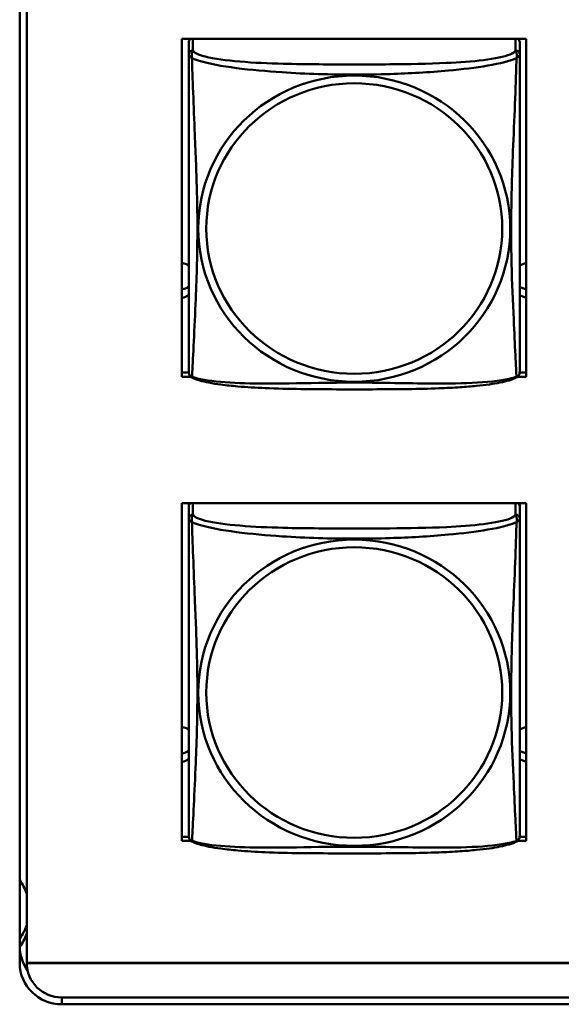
# Model space of a CAD drawing. Header units: inches. Extents: x 0.8 to 75.7, y -7.8 to 49.3.
# Tile 247 of 256: x 56.4 to 57.2, y 10.9 to 12.3. Entities that reach past the tile are written whole.
import ezdxf

# ---------------------------------------------------------------- set-up
doc = ezdxf.new("R2010")
doc.units = ezdxf.units.IN
doc.header["$MEASUREMENT"] = 0
doc.layers.add('Visible Edges(ROSSANSI)', color=7, linetype='Continuous', lineweight=50)
doc.layers.add('Visible Tangent Edges(ROSSANSI)', color=7, linetype='Continuous', lineweight=50)

msp = doc.modelspace()

# ---------------------------------------------------------------- linework, layer by layer
at = {"layer": 'Visible Edges(ROSSANSI)'}
for p, q in [((56.4053, 10.9894), (56.4053, 15.9425)), ((56.4153, 15.9429), (56.4153, 10.9898)), ((56.6368, 11.8265), (56.6368, 12.3091)), ((56.6368, 12.3091), (57.1283, 12.3091)), ((56.6468, 12.3046), (56.6468, 12.2869)), ((57.1192, 12.2869), (57.1192, 12.3046)), ((57.1283, 12.3091), (57.1283, 11.8265)), ((56.6368, 11.8326), (56.6468, 11.8326)), ((56.6499, 11.8265), (56.6368, 11.8265)), ((57.1283, 11.8265), (57.116, 11.8265)), ((57.1191, 11.8326), (57.1283, 11.8326)), ((56.6368, 11.1638), (56.6368, 11.6464)), ((56.6368, 11.6464), (57.1283, 11.6464)), ((56.6468, 11.642), (56.6468, 11.6464)), ((57.1192, 11.6464), (57.1192, 11.6419)), ((57.1283, 11.6464), (57.1283, 11.1638)), ((56.6468, 11.6419), (56.6468, 11.6242)), ((57.1192, 11.6242), (57.1192, 11.6419)), ((56.6368, 11.1699), (56.6468, 11.1699)), ((57.1191, 11.1699), (57.1283, 11.1699)), ((56.6499, 11.1638), (56.6368, 11.1638)), ((57.1283, 11.1638), (57.116, 11.1638)), ((56.4153, 10.9898), (69.0852, 10.9898)), ((56.4153, 10.9898), (56.4153, 10.9894)), ((69.0852, 10.9894), (56.4153, 10.9894)), ((56.4653, 10.9403), (69.1231, 10.9403)), ((69.1231, 10.9305), (56.4653, 10.9305))]:
    msp.add_line(p, q, dxfattribs=at)
for centre, start, end in [((56.6605, 11.834), 180, 189.1496), ((57.1054, 11.834), 350.8504, 360), ((56.6605, 11.1713), 180, 189.1496), ((57.1054, 11.1713), 350.8504, 360)]:
    msp.add_arc(centre, 0.0138, start, end, dxfattribs=at)
for centre, major_axis, start_param, end_param in [((56.6527, 12.3046), (-0.00591, 0), 5.403119, 6.283185), ((57.1133, 12.3046), (0.00591, 0), 0, 0.880066), ((56.6333, 11.9644), (0.0255, 0), 1.012755, 1.431657), ((57.1333, 11.9644), (0.0255, 0), 1.766847, 2.154575), ((56.6333, 11.9764), (0.0255, 0), 4.851528, 5.27043), ((57.1333, 11.9764), (0.0255, 0), 4.12861, 4.516339), ((56.6333, 11.9644), (-0.0255, 0), 1.709936, 2.128837), ((57.1333, 11.9644), (-0.0255, 0), 0.987017, 1.374746), ((56.6527, 11.6419), (-0.00591, 0), 5.403119, 6.283185), ((57.1133, 11.6419), (0.00591, 0), 0, 0.880066), ((56.6333, 11.3017), (0.0255, 0), 1.012755, 1.431657), ((57.1333, 11.3017), (0.0255, 0), 1.766847, 2.154575), ((56.6333, 11.3137), (0.0255, 0), 4.851528, 5.27043), ((57.1333, 11.3137), (0.0255, 0), 4.12861, 4.516339), ((56.6333, 11.3017), (-0.0255, 0), 1.709936, 2.128837), ((57.1333, 11.3017), (-0.0255, 0), 0.987017, 1.374746), ((56.3378, 11.0601), (0.083, 0), 0.368127, 0.622333), ((56.3378, 11.0721), (0.083, 0), 5.660853, 5.915058), ((56.3378, 11.0601), (0.083, 0), 5.660911, 5.915058), ((56.4653, 11.0132), (-0.06, 0), 0, 0.619428), ((56.4653, 10.9894), (-0.06, 0), 0, 1.570796), ((56.4653, 10.9894), (-0.05, 0), 0, 1.570796)]:
    msp.add_ellipse(centre, major_axis=major_axis, ratio=0.981793, start_param=start_param, end_param=end_param, dxfattribs=at)
for points, knots in [([(56.6468, 12.2869), (56.6468, 12.2844), (56.6468, 12.2798), (56.6468, 12.2736), (56.6468, 12.2624), (56.6468, 12.246), (56.6468, 12.2281), (56.6468, 12.2103), (56.6468, 12.1911), (56.6468, 12.1719), (56.6468, 12.1448), (56.6468, 12.1176), (56.6468, 12.0909), (56.6468, 12.0741), (56.6468, 12.0575), (56.6468, 12.0409), (56.6468, 12.0076), (56.6468, 11.9744), (56.6468, 11.9422), (56.6468, 11.9021), (56.6468, 11.8616), (56.6468, 11.843), (56.6468, 11.8373), (56.6468, 11.834), (56.6468, 11.834)], [0.325731, 0.325731, 0.325731, 0.325731, 0.404774, 0.404774, 0.404774, 0.550532, 0.550532, 0.550532, 0.69629, 0.69629, 0.69629, 0.902598, 0.902598, 0.902598, 1.03154, 1.03154, 1.03154, 1.289425, 1.289425, 1.289425, 1.610774, 1.610774, 1.610774, 1.710218, 1.710218, 1.710218, 1.710218]), ([(57.1192, 11.834), (57.1192, 11.834), (57.1192, 11.8349), (57.1192, 11.8365), (57.1192, 11.8412), (57.1192, 11.8521), (57.1192, 11.866), (57.1192, 11.8798), (57.1192, 11.8964), (57.1192, 11.9138), (57.1192, 11.9384), (57.1192, 11.9648), (57.1192, 11.9912), (57.1192, 12.0077), (57.1192, 12.0243), (57.1192, 12.0409), (57.1192, 12.0741), (57.1192, 12.1074), (57.1192, 12.1413), (57.1192, 12.1837), (57.1192, 12.2295), (57.1192, 12.2611), (57.1192, 12.2735), (57.1192, 12.2829), (57.1192, 12.2869)], [0.352862, 0.352862, 0.352862, 0.352862, 0.404774, 0.404774, 0.404774, 0.550532, 0.550532, 0.550532, 0.69629, 0.69629, 0.69629, 0.902598, 0.902598, 0.902598, 1.03154, 1.03154, 1.03154, 1.289425, 1.289425, 1.289425, 1.610774, 1.610774, 1.610774, 1.73735, 1.73735, 1.73735, 1.73735]), ([(56.651, 11.8259), (56.6504, 11.8262), (56.6499, 11.8265), (56.649, 11.8274), (56.6486, 11.8278), (56.648, 11.8287), (56.6478, 11.8292), (56.6474, 11.83), (56.6473, 11.8304), (56.6471, 11.8311), (56.647, 11.8315), (56.6469, 11.8318)], [0.02273771, 0.02273771, 0.02273771, 0.02273771, 0.02954865, 0.02954865, 0.03635958, 0.03635958, 0.04317052, 0.04317052, 0.04998146, 0.04998146, 0.0567924, 0.0567924, 0.0567924, 0.0567924]), ([(57.115, 11.8259), (57.1117, 11.8241), (57.1081, 11.8228), (57.1001, 11.8204), (57.0957, 11.8194), (57.0862, 11.8175), (57.0812, 11.8166), (57.07, 11.8151), (57.0638, 11.8143), (57.0499, 11.8129), (57.0422, 11.8123), (57.0244, 11.8111), (57.0141, 11.8106), (56.9892, 11.8097), (56.9745, 11.8093), (56.9428, 11.8089), (56.9258, 11.8088), (56.8918, 11.8087), (56.8748, 11.8087), (56.8408, 11.8088), (56.8238, 11.8089), (56.7898, 11.8094), (56.7726, 11.8098), (56.7424, 11.8111), (56.7293, 11.8118), (56.7083, 11.8137), (56.7002, 11.8145), (56.6866, 11.8163), (56.6809, 11.8173), (56.6708, 11.8192), (56.6664, 11.8203), (56.6582, 11.8227), (56.6545, 11.824), (56.651, 11.8259)], [-1.678204, -1.678204, -1.678204, -1.678204, -1.629815, -1.629815, -1.580861, -1.580861, -1.532583, -1.532583, -1.479316, -1.479316, -1.416961, -1.416961, -1.337799, -1.337799, -1.226353, -1.226353, -1.09702, -1.09702, -0.967687, -0.967687, -0.838354, -0.838354, -0.709022, -0.709022, -0.60577, -0.60577, -0.53827, -0.53827, -0.483941, -0.483941, -0.435529, -0.435529, -0.384876, -0.384876, -0.384876, -0.384876]), ([(57.115, 11.8259), (57.1156, 11.8262), (57.1161, 11.8265), (57.117, 11.8274), (57.1174, 11.8278), (57.118, 11.8287), (57.1182, 11.8292), (57.1186, 11.83), (57.1187, 11.8304), (57.1189, 11.8311), (57.119, 11.8315), (57.119, 11.8318)], [0.02273771, 0.02273771, 0.02273771, 0.02273771, 0.02954865, 0.02954865, 0.03635958, 0.03635958, 0.04317052, 0.04317052, 0.04998146, 0.04998146, 0.0567924, 0.0567924, 0.0567924, 0.0567924]), ([(56.6468, 11.6242), (56.6468, 11.6217), (56.6468, 11.617), (56.6468, 11.6109), (56.6468, 11.5997), (56.6468, 11.5833), (56.6468, 11.5654), (56.6468, 11.5476), (56.6468, 11.5284), (56.6468, 11.5092), (56.6468, 11.4821), (56.6468, 11.4549), (56.6468, 11.4281), (56.6468, 11.4114), (56.6468, 11.3948), (56.6468, 11.3782), (56.6468, 11.3449), (56.6468, 11.3117), (56.6468, 11.2795), (56.6468, 11.2394), (56.6468, 11.1989), (56.6468, 11.1803), (56.6468, 11.1745), (56.6468, 11.1713), (56.6468, 11.1713)], [0.325731, 0.325731, 0.325731, 0.325731, 0.404774, 0.404774, 0.404774, 0.550532, 0.550532, 0.550532, 0.69629, 0.69629, 0.69629, 0.902598, 0.902598, 0.902598, 1.03154, 1.03154, 1.03154, 1.289425, 1.289425, 1.289425, 1.610774, 1.610774, 1.610774, 1.710218, 1.710218, 1.710218, 1.710218]), ([(57.1192, 11.1713), (57.1192, 11.1713), (57.1192, 11.1722), (57.1192, 11.1738), (57.1192, 11.1785), (57.1192, 11.1894), (57.1192, 11.2033), (57.1192, 11.2171), (57.1192, 11.2337), (57.1192, 11.2511), (57.1192, 11.2757), (57.1192, 11.3021), (57.1192, 11.3285), (57.1192, 11.345), (57.1192, 11.3615), (57.1192, 11.3782), (57.1192, 11.4114), (57.1192, 11.4447), (57.1192, 11.4786), (57.1192, 11.521), (57.1192, 11.5668), (57.1192, 11.5983), (57.1192, 11.6108), (57.1192, 11.6202), (57.1192, 11.6242)], [0.352862, 0.352862, 0.352862, 0.352862, 0.404774, 0.404774, 0.404774, 0.550532, 0.550532, 0.550532, 0.69629, 0.69629, 0.69629, 0.902598, 0.902598, 0.902598, 1.03154, 1.03154, 1.03154, 1.289425, 1.289425, 1.289425, 1.610774, 1.610774, 1.610774, 1.73735, 1.73735, 1.73735, 1.73735]), ([(56.651, 11.1632), (56.6504, 11.1635), (56.6499, 11.1638), (56.649, 11.1647), (56.6486, 11.1651), (56.648, 11.166), (56.6478, 11.1665), (56.6474, 11.1673), (56.6473, 11.1677), (56.6471, 11.1684), (56.647, 11.1688), (56.6469, 11.1691)], [0.02273771, 0.02273771, 0.02273771, 0.02273771, 0.02954865, 0.02954865, 0.03635958, 0.03635958, 0.04317052, 0.04317052, 0.04998146, 0.04998146, 0.0567924, 0.0567924, 0.0567924, 0.0567924]), ([(57.115, 11.1632), (57.1156, 11.1635), (57.1161, 11.1638), (57.117, 11.1647), (57.1174, 11.1651), (57.118, 11.166), (57.1182, 11.1665), (57.1186, 11.1673), (57.1187, 11.1677), (57.1189, 11.1684), (57.119, 11.1688), (57.119, 11.1691)], [0.02273771, 0.02273771, 0.02273771, 0.02273771, 0.02954865, 0.02954865, 0.03635958, 0.03635958, 0.04317052, 0.04317052, 0.04998146, 0.04998146, 0.0567924, 0.0567924, 0.0567924, 0.0567924]), ([(57.115, 11.1632), (57.1117, 11.1614), (57.1081, 11.1601), (57.1001, 11.1577), (57.0957, 11.1567), (57.0862, 11.1548), (57.0812, 11.1539), (57.07, 11.1523), (57.0638, 11.1516), (57.0499, 11.1502), (57.0422, 11.1496), (57.0244, 11.1484), (57.0141, 11.1479), (56.9892, 11.147), (56.9745, 11.1466), (56.9428, 11.1462), (56.9258, 11.1461), (56.8918, 11.146), (56.8748, 11.146), (56.8408, 11.1461), (56.8238, 11.1462), (56.7898, 11.1466), (56.7726, 11.147), (56.7424, 11.1483), (56.7293, 11.1491), (56.7083, 11.1509), (56.7002, 11.1518), (56.6866, 11.1536), (56.6809, 11.1546), (56.6708, 11.1565), (56.6664, 11.1576), (56.6582, 11.16), (56.6545, 11.1613), (56.651, 11.1632)], [-1.678204, -1.678204, -1.678204, -1.678204, -1.629815, -1.629815, -1.580861, -1.580861, -1.532583, -1.532583, -1.479316, -1.479316, -1.416961, -1.416961, -1.337799, -1.337799, -1.226353, -1.226353, -1.09702, -1.09702, -0.967687, -0.967687, -0.838354, -0.838354, -0.709022, -0.709022, -0.60577, -0.60577, -0.53827, -0.53827, -0.483941, -0.483941, -0.435529, -0.435529, -0.384876, -0.384876, -0.384876, -0.384876])]:
    msp.add_open_spline(points, degree=3, knots=knots, dxfattribs=at)
at = {"layer": 'Visible Tangent Edges(ROSSANSI)'}
for p, q in [((56.6527, 12.2927), (56.6527, 12.3091)), ((57.1133, 12.3091), (57.1133, 12.2927)), ((56.6527, 11.63), (56.6527, 11.6464)), ((57.1133, 11.6464), (57.1133, 11.63)), ((56.4653, 10.9305), (56.4653, 10.9403))]:
    msp.add_line(p, q, dxfattribs=at)
for centre, major_axis, start_param, end_param in [((56.6527, 12.2869), (-0.00591, 0), 4.712389, 6.283185), ((57.1133, 12.2869), (0.00591, 0), 0, 1.570796), ((56.6527, 11.6242), (-0.00591, 0), 4.712389, 6.283185), ((57.1133, 11.6242), (0.00591, 0), 0, 1.570796)]:
    msp.add_ellipse(centre, major_axis=major_axis, ratio=0.981793, start_param=start_param, end_param=end_param, dxfattribs=at)
for centre, major_axis in [((56.883, 12.0382), (-0.2227, 0)), ((56.883, 12.0384), (-0.2113, 0)), ((56.883, 11.3755), (-0.2227, 0)), ((56.883, 11.3757), (-0.2113, 0))]:
    msp.add_ellipse(centre, major_axis=major_axis, ratio=0.981793, dxfattribs=at)
for points, knots in [([(56.6513, 12.2817), (56.6511, 12.2828), (56.651, 12.2838), (56.6509, 12.2858), (56.651, 12.2867), (56.6511, 12.288), (56.6512, 12.2885), (56.6514, 12.2891), (56.6515, 12.2893), (56.6516, 12.2898), (56.6517, 12.2901), (56.652, 12.2908), (56.6521, 12.2912), (56.6525, 12.292), (56.6526, 12.2924), (56.6527, 12.2927)], [-0.00026741, -0.00026741, -0.00026741, -0.00026741, 0.01456352, 0.01456352, 0.03151317, 0.03151317, 0.04210669, 0.04210669, 0.04740346, 0.04740346, 0.05587828, 0.05587828, 0.06943799, 0.06943799, 0.0844808, 0.0844808, 0.0844808, 0.0844808]), ([(57.1133, 12.2927), (57.1127, 12.2908), (57.11, 12.2888), (57.1056, 12.287), (57.0975, 12.2837), (57.0836, 12.281), (57.0674, 12.279), (57.0513, 12.277), (57.0331, 12.2757), (57.0145, 12.2748), (56.9881, 12.2735), (56.9608, 12.2731), (56.9337, 12.2729), (56.9168, 12.2728), (56.8999, 12.2728), (56.883, 12.2728), (56.8491, 12.2728), (56.8153, 12.2728), (56.7816, 12.2737), (56.7396, 12.2748), (56.6957, 12.2775), (56.6701, 12.284), (56.66, 12.2865), (56.6536, 12.2896), (56.6527, 12.2927)], [0.325731, 0.325731, 0.325731, 0.325731, 0.404774, 0.404774, 0.404774, 0.550532, 0.550532, 0.550532, 0.69629, 0.69629, 0.69629, 0.902598, 0.902598, 0.902598, 1.03154, 1.03154, 1.03154, 1.289425, 1.289425, 1.289425, 1.610774, 1.610774, 1.610774, 1.73735, 1.73735, 1.73735, 1.73735]), ([(57.1133, 12.2927), (57.1134, 12.2924), (57.1135, 12.292), (57.1138, 12.2912), (57.114, 12.2908), (57.1143, 12.2901), (57.1144, 12.2898), (57.1145, 12.2893), (57.1146, 12.2891), (57.1147, 12.2885), (57.1148, 12.288), (57.115, 12.2867), (57.1151, 12.2858), (57.115, 12.2838), (57.1149, 12.2828), (57.1147, 12.2817)], [-0.0844808, -0.0844808, -0.0844808, -0.0844808, -0.06943799, -0.06943799, -0.05587828, -0.05587828, -0.04740346, -0.04740346, -0.04210669, -0.04210669, -0.03151317, -0.03151317, -0.01456352, -0.01456352, 0.00026741, 0.00026741, 0.00026741, 0.00026741]), ([(56.6468, 12.2869), (56.6468, 12.2867), (56.6468, 12.2864), (56.6468, 12.286), (56.6469, 12.2858), (56.647, 12.2855), (56.6471, 12.2854), (56.6472, 12.2852), (56.6473, 12.2851), (56.6475, 12.2848), (56.6477, 12.2846), (56.6483, 12.2841), (56.6488, 12.2837), (56.6499, 12.2828), (56.6505, 12.2823), (56.6513, 12.2817)], [-0.0844808, -0.0844808, -0.0844808, -0.0844808, -0.06943799, -0.06943799, -0.05587828, -0.05587828, -0.04740346, -0.04740346, -0.04210669, -0.04210669, -0.03151317, -0.03151317, -0.01456352, -0.01456352, 0.00026741, 0.00026741, 0.00026741, 0.00026741]), ([(56.6513, 11.8267), (56.6514, 11.8283), (56.6516, 11.8306), (56.6517, 11.8335), (56.6528, 11.8533), (56.6549, 11.8965), (56.6566, 11.938), (56.658, 11.9713), (56.659, 12.0048), (56.659, 12.0383), (56.659, 12.055), (56.6588, 12.0718), (56.6583, 12.0888), (56.6577, 12.116), (56.6565, 12.144), (56.6553, 12.1726), (56.6545, 12.1928), (56.6537, 12.2133), (56.653, 12.2325), (56.6522, 12.2516), (56.6516, 12.2693), (56.6513, 12.2817)], [-1.657319, -1.657319, -1.657319, -1.657319, -1.610774, -1.610774, -1.610774, -1.289425, -1.289425, -1.289425, -1.03154, -1.03154, -1.03154, -0.902598, -0.902598, -0.902598, -0.69629, -0.69629, -0.69629, -0.550532, -0.550532, -0.550532, -0.405761, -0.405761, -0.405761, -0.405761]), ([(56.6513, 12.2817), (56.6541, 12.2804), (56.6576, 12.2791), (56.6616, 12.2779), (56.6893, 12.2695), (56.7363, 12.2644), (56.7798, 12.2615), (56.8147, 12.2592), (56.8489, 12.2582), (56.883, 12.2582), (56.9, 12.2582), (56.9171, 12.2585), (56.9342, 12.259), (56.9617, 12.2599), (56.9899, 12.2615), (57.0175, 12.264), (57.0371, 12.2658), (57.0564, 12.2681), (57.0737, 12.2711), (57.0909, 12.274), (57.1058, 12.2777), (57.1147, 12.2817)], [-1.657319, -1.657319, -1.657319, -1.657319, -1.610774, -1.610774, -1.610774, -1.289425, -1.289425, -1.289425, -1.03154, -1.03154, -1.03154, -0.902598, -0.902598, -0.902598, -0.69629, -0.69629, -0.69629, -0.550532, -0.550532, -0.550532, -0.405761, -0.405761, -0.405761, -0.405761]), ([(57.1147, 12.2817), (57.1146, 12.2777), (57.1144, 12.2731), (57.1143, 12.2682), (57.1132, 12.2338), (57.111, 12.1846), (57.1093, 12.1406), (57.108, 12.1053), (57.107, 12.0717), (57.107, 12.0383), (57.107, 12.0215), (57.1072, 12.0048), (57.1076, 11.9881), (57.1083, 11.9613), (57.1095, 11.9342), (57.1106, 11.9084), (57.1115, 11.8902), (57.1123, 11.8727), (57.113, 11.858), (57.1137, 11.8433), (57.1143, 11.8317), (57.1147, 11.8267)], [-1.657319, -1.657319, -1.657319, -1.657319, -1.610774, -1.610774, -1.610774, -1.289425, -1.289425, -1.289425, -1.03154, -1.03154, -1.03154, -0.902598, -0.902598, -0.902598, -0.69629, -0.69629, -0.69629, -0.550532, -0.550532, -0.550532, -0.405761, -0.405761, -0.405761, -0.405761]), ([(57.1147, 12.2817), (57.1154, 12.2823), (57.1161, 12.2828), (57.1172, 12.2837), (57.1177, 12.2841), (57.1183, 12.2846), (57.1185, 12.2848), (57.1187, 12.2851), (57.1187, 12.2852), (57.1189, 12.2854), (57.119, 12.2855), (57.1191, 12.2858), (57.1191, 12.286), (57.1192, 12.2864), (57.1192, 12.2867), (57.1192, 12.2869)], [-0.00026741, -0.00026741, -0.00026741, -0.00026741, 0.01456352, 0.01456352, 0.03151317, 0.03151317, 0.04210669, 0.04210669, 0.04740346, 0.04740346, 0.05587828, 0.05587828, 0.06943799, 0.06943799, 0.0844808, 0.0844808, 0.0844808, 0.0844808]), ([(56.6513, 11.8267), (56.6505, 11.8269), (56.6499, 11.8272), (56.6488, 11.828), (56.6483, 11.8285), (56.6477, 11.8294), (56.6475, 11.8298), (56.6473, 11.8303), (56.6472, 11.8305), (56.6471, 11.831), (56.647, 11.8314), (56.647, 11.8317), (56.6469, 11.8318), (56.6469, 11.8318)], [-0.00026741, -0.00026741, -0.00026741, -0.00026741, 0.01456352, 0.01456352, 0.03151317, 0.03151317, 0.04210669, 0.04210669, 0.04740346, 0.04740346, 0.05587828, 0.05587828, 0.0567924, 0.0567924, 0.0567924, 0.0567924]), ([(56.651, 11.8259), (56.6509, 11.8259), (56.6509, 11.8259), (56.651, 11.8261), (56.6511, 11.8264), (56.6513, 11.8267)], [-0.02273771, -0.02273771, -0.02273771, -0.02273771, -0.01456352, -0.01456352, 0.00026741, 0.00026741, 0.00026741, 0.00026741]), ([(57.1147, 11.8267), (57.1118, 11.8257), (57.1083, 11.8247), (57.1043, 11.8238), (57.0767, 11.8176), (57.0297, 11.8166), (56.9862, 11.8171), (56.9513, 11.8174), (56.9171, 11.8184), (56.883, 11.8184), (56.8659, 11.8184), (56.8489, 11.8182), (56.8317, 11.8179), (56.8042, 11.8174), (56.7761, 11.8168), (56.7484, 11.817), (56.7289, 11.8172), (56.7095, 11.8178), (56.6922, 11.8194), (56.6751, 11.8209), (56.6601, 11.8234), (56.6513, 11.8267)], [-1.657319, -1.657319, -1.657319, -1.657319, -1.610774, -1.610774, -1.610774, -1.289425, -1.289425, -1.289425, -1.03154, -1.03154, -1.03154, -0.902598, -0.902598, -0.902598, -0.69629, -0.69629, -0.69629, -0.550532, -0.550532, -0.550532, -0.405761, -0.405761, -0.405761, -0.405761]), ([(57.119, 11.8318), (57.119, 11.8318), (57.119, 11.8317), (57.119, 11.8314), (57.1189, 11.831), (57.1187, 11.8305), (57.1187, 11.8303), (57.1185, 11.8298), (57.1183, 11.8294), (57.1177, 11.8285), (57.1172, 11.828), (57.1161, 11.8272), (57.1154, 11.8269), (57.1147, 11.8267)], [-0.0567924, -0.0567924, -0.0567924, -0.0567924, -0.05587828, -0.05587828, -0.04740346, -0.04740346, -0.04210669, -0.04210669, -0.03151317, -0.03151317, -0.01456352, -0.01456352, 0.00026741, 0.00026741, 0.00026741, 0.00026741]), ([(57.1147, 11.8267), (57.1149, 11.8264), (57.115, 11.8261), (57.115, 11.8259), (57.115, 11.8259), (57.115, 11.8259)], [-0.00026741, -0.00026741, -0.00026741, -0.00026741, 0.01456352, 0.01456352, 0.02273771, 0.02273771, 0.02273771, 0.02273771]), ([(56.6513, 11.6189), (56.6511, 11.6201), (56.651, 11.6211), (56.6509, 11.6231), (56.651, 11.624), (56.6511, 11.6253), (56.6512, 11.6258), (56.6514, 11.6264), (56.6515, 11.6266), (56.6516, 11.6271), (56.6517, 11.6274), (56.652, 11.6281), (56.6521, 11.6285), (56.6525, 11.6293), (56.6526, 11.6297), (56.6527, 11.63)], [-0.00026741, -0.00026741, -0.00026741, -0.00026741, 0.01456352, 0.01456352, 0.03151317, 0.03151317, 0.04210669, 0.04210669, 0.04740346, 0.04740346, 0.05587828, 0.05587828, 0.06943799, 0.06943799, 0.0844808, 0.0844808, 0.0844808, 0.0844808]), ([(57.1133, 11.63), (57.1127, 11.6281), (57.11, 11.6261), (57.1056, 11.6243), (57.0975, 11.621), (57.0836, 11.6183), (57.0674, 11.6163), (57.0513, 11.6143), (57.0331, 11.6129), (57.0145, 11.6121), (56.9881, 11.6108), (56.9608, 11.6104), (56.9337, 11.6102), (56.9168, 11.6101), (56.8999, 11.6101), (56.883, 11.6101), (56.8491, 11.6101), (56.8153, 11.6101), (56.7816, 11.611), (56.7396, 11.6121), (56.6957, 11.6148), (56.6701, 11.6212), (56.66, 11.6238), (56.6536, 11.6269), (56.6527, 11.63)], [0.325731, 0.325731, 0.325731, 0.325731, 0.404774, 0.404774, 0.404774, 0.550532, 0.550532, 0.550532, 0.69629, 0.69629, 0.69629, 0.902598, 0.902598, 0.902598, 1.03154, 1.03154, 1.03154, 1.289425, 1.289425, 1.289425, 1.610774, 1.610774, 1.610774, 1.73735, 1.73735, 1.73735, 1.73735]), ([(57.1133, 11.63), (57.1134, 11.6297), (57.1135, 11.6293), (57.1138, 11.6285), (57.114, 11.6281), (57.1143, 11.6274), (57.1144, 11.6271), (57.1145, 11.6266), (57.1146, 11.6264), (57.1147, 11.6258), (57.1148, 11.6253), (57.115, 11.624), (57.1151, 11.6231), (57.115, 11.6211), (57.1149, 11.6201), (57.1147, 11.6189)], [-0.0844808, -0.0844808, -0.0844808, -0.0844808, -0.06943799, -0.06943799, -0.05587828, -0.05587828, -0.04740346, -0.04740346, -0.04210669, -0.04210669, -0.03151317, -0.03151317, -0.01456352, -0.01456352, 0.00026741, 0.00026741, 0.00026741, 0.00026741]), ([(56.6468, 11.6242), (56.6468, 11.6239), (56.6468, 11.6237), (56.6468, 11.6233), (56.6469, 11.6231), (56.647, 11.6228), (56.6471, 11.6227), (56.6472, 11.6225), (56.6473, 11.6224), (56.6475, 11.6221), (56.6477, 11.6219), (56.6483, 11.6214), (56.6488, 11.621), (56.6499, 11.62), (56.6505, 11.6195), (56.6513, 11.6189)], [-0.0844808, -0.0844808, -0.0844808, -0.0844808, -0.06943799, -0.06943799, -0.05587828, -0.05587828, -0.04740346, -0.04740346, -0.04210669, -0.04210669, -0.03151317, -0.03151317, -0.01456352, -0.01456352, 0.00026741, 0.00026741, 0.00026741, 0.00026741]), ([(56.6513, 11.164), (56.6514, 11.1656), (56.6516, 11.1679), (56.6517, 11.1708), (56.6528, 11.1906), (56.6549, 11.2338), (56.6566, 11.2753), (56.658, 11.3086), (56.659, 11.3421), (56.659, 11.3756), (56.659, 11.3923), (56.6588, 11.4091), (56.6583, 11.4261), (56.6577, 11.4533), (56.6565, 11.4813), (56.6553, 11.5099), (56.6545, 11.5301), (56.6537, 11.5506), (56.653, 11.5698), (56.6522, 11.5889), (56.6516, 11.6066), (56.6513, 11.6189)], [-1.657319, -1.657319, -1.657319, -1.657319, -1.610774, -1.610774, -1.610774, -1.289425, -1.289425, -1.289425, -1.03154, -1.03154, -1.03154, -0.902598, -0.902598, -0.902598, -0.69629, -0.69629, -0.69629, -0.550532, -0.550532, -0.550532, -0.405761, -0.405761, -0.405761, -0.405761]), ([(56.6513, 11.6189), (56.6541, 11.6177), (56.6576, 11.6164), (56.6616, 11.6152), (56.6893, 11.6068), (56.7363, 11.6017), (56.7798, 11.5988), (56.8147, 11.5965), (56.8489, 11.5955), (56.883, 11.5955), (56.9, 11.5955), (56.9171, 11.5957), (56.9342, 11.5963), (56.9617, 11.5972), (56.9899, 11.5987), (57.0175, 11.6013), (57.0371, 11.6031), (57.0564, 11.6054), (57.0737, 11.6084), (57.0909, 11.6113), (57.1058, 11.6149), (57.1147, 11.6189)], [-1.657319, -1.657319, -1.657319, -1.657319, -1.610774, -1.610774, -1.610774, -1.289425, -1.289425, -1.289425, -1.03154, -1.03154, -1.03154, -0.902598, -0.902598, -0.902598, -0.69629, -0.69629, -0.69629, -0.550532, -0.550532, -0.550532, -0.405761, -0.405761, -0.405761, -0.405761]), ([(57.1147, 11.6189), (57.1146, 11.615), (57.1144, 11.6104), (57.1143, 11.6054), (57.1132, 11.571), (57.111, 11.5219), (57.1093, 11.4779), (57.108, 11.4426), (57.107, 11.409), (57.107, 11.3756), (57.107, 11.3588), (57.1072, 11.3421), (57.1076, 11.3254), (57.1083, 11.2986), (57.1095, 11.2715), (57.1106, 11.2457), (57.1115, 11.2275), (57.1123, 11.21), (57.113, 11.1953), (57.1137, 11.1806), (57.1143, 11.169), (57.1147, 11.164)], [-1.657319, -1.657319, -1.657319, -1.657319, -1.610774, -1.610774, -1.610774, -1.289425, -1.289425, -1.289425, -1.03154, -1.03154, -1.03154, -0.902598, -0.902598, -0.902598, -0.69629, -0.69629, -0.69629, -0.550532, -0.550532, -0.550532, -0.405761, -0.405761, -0.405761, -0.405761]), ([(57.1147, 11.6189), (57.1154, 11.6195), (57.1161, 11.62), (57.1172, 11.621), (57.1177, 11.6214), (57.1183, 11.6219), (57.1185, 11.6221), (57.1187, 11.6224), (57.1187, 11.6225), (57.1189, 11.6227), (57.119, 11.6228), (57.1191, 11.6231), (57.1191, 11.6233), (57.1192, 11.6237), (57.1192, 11.6239), (57.1192, 11.6242)], [-0.00026741, -0.00026741, -0.00026741, -0.00026741, 0.01456352, 0.01456352, 0.03151317, 0.03151317, 0.04210669, 0.04210669, 0.04740346, 0.04740346, 0.05587828, 0.05587828, 0.06943799, 0.06943799, 0.0844808, 0.0844808, 0.0844808, 0.0844808]), ([(56.6513, 11.164), (56.6505, 11.1642), (56.6499, 11.1645), (56.6488, 11.1653), (56.6483, 11.1658), (56.6477, 11.1667), (56.6475, 11.1671), (56.6473, 11.1676), (56.6472, 11.1678), (56.6471, 11.1683), (56.647, 11.1687), (56.647, 11.169), (56.6469, 11.169), (56.6469, 11.1691)], [-0.00026741, -0.00026741, -0.00026741, -0.00026741, 0.01456352, 0.01456352, 0.03151317, 0.03151317, 0.04210669, 0.04210669, 0.04740346, 0.04740346, 0.05587828, 0.05587828, 0.0567924, 0.0567924, 0.0567924, 0.0567924]), ([(57.119, 11.1691), (57.119, 11.169), (57.119, 11.169), (57.119, 11.1687), (57.1189, 11.1683), (57.1187, 11.1678), (57.1187, 11.1676), (57.1185, 11.1671), (57.1183, 11.1667), (57.1177, 11.1658), (57.1172, 11.1653), (57.1161, 11.1645), (57.1154, 11.1642), (57.1147, 11.164)], [-0.0567924, -0.0567924, -0.0567924, -0.0567924, -0.05587828, -0.05587828, -0.04740346, -0.04740346, -0.04210669, -0.04210669, -0.03151317, -0.03151317, -0.01456352, -0.01456352, 0.00026741, 0.00026741, 0.00026741, 0.00026741]), ([(56.651, 11.1632), (56.6509, 11.1632), (56.6509, 11.1632), (56.651, 11.1634), (56.6511, 11.1637), (56.6513, 11.164)], [-0.02273771, -0.02273771, -0.02273771, -0.02273771, -0.01456352, -0.01456352, 0.00026741, 0.00026741, 0.00026741, 0.00026741]), ([(57.1147, 11.164), (57.1118, 11.1629), (57.1083, 11.162), (57.1043, 11.1611), (57.0767, 11.1548), (57.0297, 11.1539), (56.9862, 11.1544), (56.9513, 11.1547), (56.9171, 11.1556), (56.883, 11.1556), (56.8659, 11.1556), (56.8489, 11.1555), (56.8317, 11.1552), (56.8042, 11.1547), (56.7761, 11.1541), (56.7484, 11.1543), (56.7289, 11.1545), (56.7095, 11.1551), (56.6922, 11.1567), (56.6751, 11.1582), (56.6601, 11.1607), (56.6513, 11.164)], [-1.657319, -1.657319, -1.657319, -1.657319, -1.610774, -1.610774, -1.610774, -1.289425, -1.289425, -1.289425, -1.03154, -1.03154, -1.03154, -0.902598, -0.902598, -0.902598, -0.69629, -0.69629, -0.69629, -0.550532, -0.550532, -0.550532, -0.405761, -0.405761, -0.405761, -0.405761]), ([(57.1147, 11.164), (57.1149, 11.1637), (57.115, 11.1634), (57.115, 11.1632), (57.115, 11.1632), (57.115, 11.1632)], [-0.00026741, -0.00026741, -0.00026741, -0.00026741, 0.01456352, 0.01456352, 0.02273771, 0.02273771, 0.02273771, 0.02273771])]:
    msp.add_open_spline(points, degree=3, knots=knots, dxfattribs=at)

doc.saveas('drawing.dxf')
